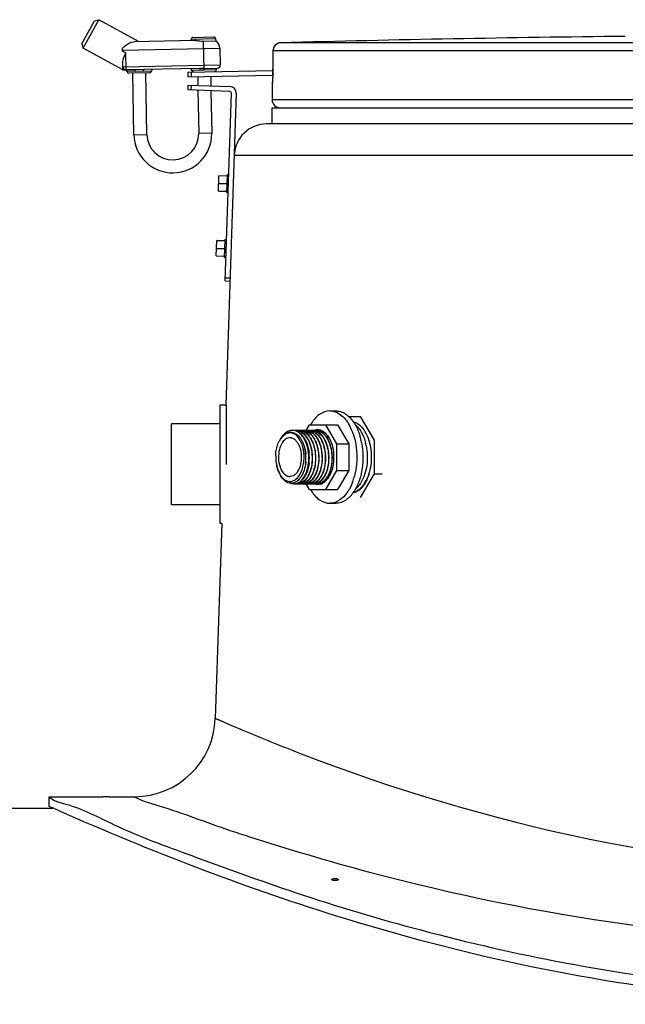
# Model space of a CAD drawing. Header units: millimetres. Extents: x 0 to 297, y 0 to 210.
# Tile 16 of 20: x 178.16 to 180.77, y 186.98 to 191.23. Entities that reach past the tile are written whole.
import ezdxf

# ---------------------------------------------------------------- set-up
doc = ezdxf.new("R2010")
doc.units = ezdxf.units.MM
doc.header["$LTSCALE"] = 16.335
doc.layers.get('0').update_dxf_attribs({"linetype": 'CONTINUOUS'})
doc.layers.add('AXES_REF', color=7, linetype='CONTINUOUS')

msp = doc.modelspace()

# ---------------------------------------------------------------- linework, layer by layer
at = {"color": 7, "linetype": 'Continuous'}
for p, q in [((178.4239, 191.1234), (178.478, 191.2215)), ((178.4293, 191.1044), (178.4971, 191.2269)), ((178.478, 191.2215), (178.4971, 191.2269)), ((178.6686, 191.1321), (178.4971, 191.2269)), ((178.4239, 191.1234), (178.4293, 191.1044)), ((178.9094, 191.1366), (178.6499, 191.1318)), ((178.8961, 191.1364), (178.8959, 191.1434)), ((178.9028, 191.1505), (178.9938, 191.1522)), ((179.0011, 191.1337), (178.9486, 191.1327)), ((179.0009, 191.1454), (179.0011, 191.1337)), ((178.5976, 191.0114), (178.4293, 191.1044)), ((178.5994, 191.0904), (178.5991, 191.1043)), ((179.0192, 191.1037), (179.0206, 191.0315)), ((179.2484, 191.0926), (179.2478, 191.0075)), ((178.6008, 191.0118), (178.6003, 191.0419)), ((178.6046, 191.0097), (178.6148, 191.0099)), ((178.6509, 191.0105), (178.6149, 191.0099)), ((178.7166, 190.9978), (178.6256, 190.9961)), ((178.6481, 190.7304), (178.6431, 190.9964)), ((178.9307, 191.0158), (178.6908, 191.0113)), ((178.7041, 190.7315), (178.6991, 190.9974)), ((178.8811, 191.0008), (179.2478, 191.0077)), ((178.8811, 191.0008), (178.8815, 190.9798)), ((178.8951, 191.0011), (178.8955, 190.9801)), ((179.0034, 191.0104), (179.0034, 191.0101)), ((179.2477, 191.0012), (179.2476, 190.9953)), ((179.2478, 191.0075), (179.2477, 191.0012)), ((178.8815, 190.9798), (179.2474, 190.9867)), ((178.9235, 190.9806), (178.9242, 190.943)), ((178.9795, 190.9817), (178.9802, 190.9411)), ((179.2464, 190.9627), (179.2461, 190.9583)), ((179.2465, 190.9632), (179.2464, 190.9627)), ((179.2466, 190.9649), (179.2465, 190.9632)), ((179.2467, 190.9669), (179.2466, 190.9649)), ((179.2468, 190.9692), (179.2467, 190.9669)), ((179.2469, 190.9724), (179.2468, 190.9692)), ((179.2471, 190.9761), (179.2469, 190.9724)), ((179.2472, 190.9802), (179.2471, 190.9761)), ((179.2474, 190.9848), (179.2472, 190.9802)), ((179.2475, 190.9898), (179.2474, 190.9848)), ((179.2476, 190.9953), (179.2475, 190.9898)), ((178.8811, 190.9444), (178.8804, 190.9234)), ((179.0623, 190.9174), (178.8804, 190.9234)), ((178.8811, 190.9444), (179.063, 190.9383)), ((178.8951, 190.944), (178.8944, 190.923)), ((178.9246, 190.922), (178.9281, 190.7357)), ((178.9806, 190.9201), (178.9841, 190.7367)), ((179.2448, 190.9523), (179.2448, 190.8815)), ((179.0419, 190.0986), (179.0691, 190.9101)), ((179.09, 190.9094), (179.0449, 189.5621)), ((184.5887, 190.7765), (179.221, 190.7765)), ((179.0128, 190.4864), (179.0151, 190.5531)), ((179.0501, 190.5519), (179.0151, 190.5531)), ((179.0502, 190.5571), (179.0476, 190.4801)), ((179.0572, 190.5568), (179.0502, 190.5571)), ((179.0128, 190.4864), (179.0478, 190.4853)), ((179.0546, 190.4799), (179.0476, 190.4801)), ((179.0035, 190.2066), (179.0057, 190.2732)), ((179.0407, 190.2721), (179.0057, 190.2732)), ((179.0409, 190.2772), (179.0383, 190.2003)), ((179.0478, 190.277), (179.0409, 190.2772)), ((179.0035, 190.2066), (179.0384, 190.2054)), ((179.0453, 190.2), (179.0383, 190.2003)), ((179.0423, 190.1126), (179.0633, 190.1119)), ((179.0419, 190.0986), (179.0629, 190.0979)), ((179.0198, 189.051), (179.0198, 189.562)), ((179.0449, 189.562), (179.0198, 189.562)), ((179.0478, 189.3065), (179.0478, 189.562)), ((179.5762, 189.513), (179.625, 189.513)), ((179.625, 189.513), (179.685, 189.4105)), ((178.8098, 189.1315), (178.8098, 189.4815)), ((179.0198, 189.4815), (178.8098, 189.4815)), ((179.3924, 189.4534), (179.4068, 189.478)), ((179.4068, 189.478), (179.5276, 189.478)), ((179.4746, 189.478), (179.5226, 189.396)), ((179.5276, 189.478), (179.5756, 189.396)), ((179.4336, 189.4535), (179.4337, 189.4535)), ((179.4336, 189.4535), (179.4337, 189.4535)), ((179.4659, 189.4471), (179.4658, 189.4472)), ((179.4659, 189.4471), (179.4658, 189.4472)), ((179.4669, 189.4465), (179.4669, 189.4465)), ((179.4669, 189.4464), (179.4669, 189.4465)), ((179.5226, 189.396), (179.5226, 189.28)), ((179.5226, 189.396), (179.5756, 189.396)), ((179.5756, 189.396), (179.5756, 189.28)), ((179.685, 189.4105), (179.685, 189.2655)), ((179.2777, 189.2644), (179.2809, 189.2586)), ((179.5226, 189.28), (179.4746, 189.198)), ((179.5226, 189.28), (179.5756, 189.28)), ((179.5756, 189.28), (179.5276, 189.198)), ((179.685, 189.2655), (179.625, 189.163)), ((179.685, 189.2655), (179.7191, 189.2655)), ((179.4068, 189.198), (179.3923, 189.2227)), ((179.4068, 189.198), (179.5276, 189.198)), ((179.0198, 189.1315), (178.8098, 189.1315)), ((179.0278, 189.0507), (178.9996, 188.2098)), ((179.0278, 189.051), (179.0198, 189.051)), ((178.2823, 187.8295), (178.2823, 187.8715)), ((178.2823, 187.8715), (178.5133, 187.8715)), ((178.5413, 187.8715), (178.6498, 187.8715)), ((176.3048, 187.8225), (178.298, 187.8225)), ((178.298, 187.8225), (178.2823, 187.8295))]:
    msp.add_line(p, q, dxfattribs=at)
at = {"color": 9, "linetype": 'Continuous'}
for p, q in [((178.8959, 191.1434), (179.0009, 191.1454)), ((178.951, 191.0094), (178.9486, 191.1327)), ((181.7689, 191.1274), (179.2825, 191.1274)), ((178.5993, 191.0958), (179.0192, 191.1037)), ((178.6135, 191.0826), (178.5994, 191.0904)), ((178.6149, 191.0099), (178.6135, 191.0826)), ((179.2484, 191.0924), (179.2479, 191.0139)), ((179.2484, 191.0926), (179.2484, 191.0924)), ((181.7671, 191.0924), (179.2484, 191.0924)), ((178.5976, 191.0114), (178.6008, 191.0118)), ((178.6006, 191.0236), (179.0206, 191.0315)), ((178.7235, 191.0049), (178.6185, 191.0029)), ((178.6908, 191.0113), (178.6509, 191.0105)), ((178.6887, 191.0042), (178.6533, 191.0036)), ((179.0034, 191.0101), (178.8985, 191.0082)), ((178.9508, 191.0163), (178.9307, 191.0158)), ((178.951, 191.0094), (178.9332, 191.0088)), ((178.9508, 191.0163), (179.0091, 191.0174)), ((179.0034, 191.0104), (178.951, 191.0094)), ((179.2479, 191.0139), (179.2479, 191.0137)), ((179.2479, 191.0139), (179.2479, 191.0137)), ((179.2479, 191.0139), (179.2479, 191.0137)), ((179.2455, 190.9523), (179.2448, 190.9523)), ((184.5648, 190.8815), (179.2448, 190.8815)), ((178.6481, 190.7304), (178.7041, 190.7315)), ((178.9841, 190.7367), (178.9281, 190.7357)), ((179.0811, 190.6412), (184.7286, 190.6412)), ((179.05, 190.5512), (179.015, 190.5524)), ((179.0129, 190.4871), (179.0478, 190.486)), ((179.0139, 190.519), (179.0489, 190.5179)), ((179.014, 190.5204), (179.049, 190.5193)), ((179.0046, 190.2406), (179.0396, 190.2394)), ((179.0046, 190.2392), (179.0395, 190.238)), ((179.0407, 190.2714), (179.0057, 190.2725)), ((179.0035, 190.2073), (179.0385, 190.2061)), ((178.9996, 188.2098), (178.9999, 188.2096)), ((178.9996, 188.2098), (179.0352, 188.1944))]:
    msp.add_line(p, q, dxfattribs=at)
msp.add_lwpolyline([(179.0047, 188.2075), (179.0155, 188.2029), (179.0355, 188.1942)], dxfattribs=at)
at = {"color": 7, "linetype": 'Continuous'}
for centre, radius, start, end in [((178.9029, 191.1435), 0.007, 91.0728, 181.0728), ((178.9939, 191.1452), 0.007, 1.0728, 91.0728), ((178.9842, 191.103), 0.035, 1.0728, 61.0728), ((179.2834, 191.0924), 0.035, 91.4864, 179.6295), ((181.9048, 90.064), 101.0974, 90.643576, 91.486375), ((178.6044, 191.0237), 0.014, 241.0718, 271.0716), ((178.6146, 191.0239), 0.014, 181.0728, 271.0728), ((178.6115, 191.0028), 0.007, 1.0728, 91.0728), ((178.6255, 191.0031), 0.007, 181.0728, 271.0728), ((178.7165, 191.0048), 0.007, 271.0728, 1.0728), ((178.7305, 191.005), 0.007, 91.0728, 181.0728), ((178.8915, 191.008), 0.007, 1.0728, 91.0728), ((178.9055, 191.0083), 0.007, 181.0728, 271.0728), ((178.9964, 191.01), 0.007, 271.0728, 1.0728), ((179.0104, 191.0106), 0.007, 100.6669, 181.0728), ((179.0066, 191.0312), 0.014, 280.6669, 1.0728), ((179.2798, 190.9523), 0.035, 162.6492, 180), ((179.0621, 190.9104), 0.007, 358.0816, 88.0816), ((179.0621, 190.9104), 0.028, 358.0816, 88.0816), ((179.2798, 190.8815), 0.035, 180, 270), ((179.221, 190.6365), 0.14, 90, 178.0816), ((178.8161, 190.7336), 0.168, 181.0728, 1.0728), ((178.8161, 190.7336), 0.112, 181.0728, 1.0728), ((179.3215, 189.4068), 0.0362, 90.0177, 97.4453), ((179.3247, 189.407), 0.0387, 91.5741, 95.8681), ((179.3321, 189.4113), 0.0422, 87.2021, 90.0032), ((179.3342, 189.4109), 0.0426, 81.6426, 89.9759), ((179.3321, 189.4112), 0.0423, 86.4294, 87.2023), ((179.3321, 189.4107), 0.0428, 80.4664, 86.4144), ((179.3463, 189.4109), 0.0425, 90.022, 98.0672), ((179.3339, 189.409), 0.0445, 72.3198, 81.5897), ((179.3463, 189.4113), 0.0422, 87.1951, 89.9986), ((179.3484, 189.4109), 0.0426, 81.8151, 89.9766), ((179.3463, 189.4106), 0.0429, 80.4034, 87.1782), ((179.3605, 189.4109), 0.0426, 90.0233, 98.2487), ((179.3481, 189.4094), 0.0441, 74.657, 81.7979), ((179.3478, 189.4079), 0.0457, 72.4573, 74.6761), ((179.3605, 189.4113), 0.0422, 87.1951, 89.9986), ((179.3626, 189.4109), 0.0426, 81.8792, 89.977), ((179.3747, 189.4109), 0.0426, 90.0236, 98.3109), ((179.3623, 189.409), 0.0445, 72.3676, 81.8311), ((179.3747, 189.4113), 0.0422, 87.1951, 89.9986), ((179.3768, 189.4109), 0.0426, 81.8174, 89.9766), ((179.3747, 189.4106), 0.0429, 80.4034, 87.1782), ((179.3889, 189.4109), 0.0426, 90.0234, 98.251), ((179.3765, 189.4094), 0.0441, 74.5979, 81.7995), ((179.3761, 189.4079), 0.0457, 72.4085, 74.6174), ((179.3889, 189.4113), 0.0422, 87.1951, 89.9986), ((179.391, 189.4109), 0.0426, 81.8189, 89.9766), ((179.3889, 189.4106), 0.0429, 80.4034, 87.1782), ((179.4032, 189.4105), 0.043, 96.2981, 98.2412), ((179.3907, 189.4094), 0.0441, 74.5557, 81.8006), ((179.4031, 189.4111), 0.0424, 90.0116, 96.3036), ((179.3903, 189.4079), 0.0457, 72.4093, 74.5757), ((179.4031, 189.4113), 0.0422, 87.1951, 89.9986), ((179.4051, 189.4109), 0.0426, 81.8195, 89.9766), ((179.4031, 189.4106), 0.0429, 80.4034, 87.1782), ((179.4173, 189.4109), 0.0426, 90.0234, 98.2532), ((179.4049, 189.4094), 0.0441, 74.5379, 81.801), ((179.4045, 189.4079), 0.0457, 72.4237, 74.5582), ((179.4173, 189.4113), 0.0422, 87.1951, 89.9986), ((179.4193, 189.4109), 0.0426, 81.8408, 89.9768), ((179.4315, 189.4109), 0.0426, 90.0233, 98.2737), ((179.419, 189.409), 0.0445, 72.3694, 81.7934), ((179.4315, 189.4113), 0.0422, 87.1951, 89.9986), ((179.4314, 189.4106), 0.0429, 80.4034, 87.1782), ((179.4335, 189.4109), 0.0426, 81.8162, 89.9766), ((179.4419, 189.4122), 0.0421, 88.6074, 101.1758), ((179.4457, 189.4109), 0.0426, 90.0234, 98.2497), ((179.4333, 189.4094), 0.0441, 74.6171, 81.7985), ((179.4418, 189.4128), 0.0416, 84.6231, 88.5404), ((179.4329, 189.4079), 0.0457, 72.4092, 74.6364), ((179.4418, 189.4122), 0.0421, 81.7706, 84.6245), ((179.4457, 189.4113), 0.0422, 87.1951, 89.9986), ((179.4477, 189.4113), 0.0422, 85.9179, 89.9959), ((179.4456, 189.4107), 0.0428, 81.035, 87.182), ((179.4417, 189.4114), 0.0429, 77.773, 81.7653), ((179.4293, 189.3997), 0.0546, 57.6503, 63.3674), ((179.427, 189.3959), 0.0591, 54.9339, 57.6832), ((179.4363, 189.3993), 0.0563, 57.0673, 58.2005), ((179.4349, 189.3971), 0.0589, 53.7955, 56.9969), ((179.4313, 189.3923), 0.0648, 48.1138, 53.7526), ((179.4263, 189.3867), 0.0723, 44.1277, 48.137), ((179.422, 189.3824), 0.0784, 41.8439, 44.1482), ((179.3732, 189.357), 0.11, 153.2601, 153.4604), ((179.3694, 189.359), 0.1057, 150.6987, 153.276), ((179.3651, 189.3613), 0.1008, 150.1089, 150.6831), ((179.3599, 189.3644), 0.0948, 146.5541, 150.1392), ((179.3473, 189.348), 0.1413, 19.7444, 25.2092), ((179.3336, 189.3429), 0.1559, 17.5671, 19.798), ((179.3888, 189.3619), 0.1106, 30.2204, 32.3914), ((179.3785, 189.356), 0.1225, 25.2074, 30.1705), ((179.3895, 189.3635), 0.1163, 28.695, 29.32), ((179.2031, 189.3338), 0.1874, 354.2965, 5.8205), ((179.2098, 189.3342), 0.1956, 353.606, 6.4295), ((179.224, 189.3342), 0.1956, 353.6122, 6.4182), ((179.2382, 189.3342), 0.1956, 353.6134, 6.4148), ((179.2523, 189.3342), 0.1956, 353.6131, 6.4105), ((179.2665, 189.3342), 0.1956, 353.5891, 6.3847), ((179.2807, 189.3342), 0.1956, 353.6132, 6.4101), ((179.2949, 189.3342), 0.1956, 353.6128, 6.4112), ((179.3091, 189.3342), 0.1956, 353.611, 6.414), ((179.5691, 189.3658), 0.311, 189.6935, 190.485), ((179.524, 189.3797), 0.2716, 202.4993, 203.0612), ((179.3787, 189.3176), 0.1135, 202.9877, 207.3327), ((179.3514, 189.3057), 0.0845, 209.2644, 213.7531), ((179.3716, 189.314), 0.1056, 207.3782, 207.8786), ((179.3663, 189.3112), 0.0995, 207.8459, 211.6361), ((179.3458, 189.302), 0.0778, 213.8078, 214.4411), ((179.3612, 189.3081), 0.0936, 211.6699, 212.1336), ((179.3552, 189.3042), 0.0864, 212.0678, 217.4159), ((179.3002, 189.3126), 0.1158, 333.1133, 333.7748), ((179.3871, 189.3036), 0.0976, 325.9978, 329.4467), ((179.3766, 189.3098), 0.1098, 329.4644, 333.8252), ((179.3457, 189.3233), 0.1436, 339.6503, 342.0105), ((179.4002, 189.3044), 0.0989, 326.0198, 330.3529), ((179.3896, 189.3104), 0.1112, 330.3358, 333.8023), ((179.4116, 189.3059), 0.0938, 326.6533, 327.0355), ((179.4105, 189.3066), 0.0951, 327.0359, 327.593), ((179.4088, 189.3077), 0.0971, 327.5941, 328.4799), ((179.3887, 189.313), 0.1173, 330.686, 331.8179), ((179.3272, 189.2619), 0.0372, 267.9535, 268.8037), ((179.3392, 189.2594), 0.0369, 270.0017, 273.2052), ((179.3413, 189.2598), 0.0373, 270.0334, 279.3226), ((179.3535, 189.2598), 0.0373, 260.5555, 269.9659), ((179.3534, 189.2594), 0.0369, 270.0016, 273.2048), ((179.3555, 189.2598), 0.0373, 270.0335, 279.3453), ((179.3534, 189.2597), 0.0372, 273.204, 275.3018), ((179.3676, 189.2598), 0.0373, 260.5782, 269.966), ((179.3676, 189.2594), 0.0369, 270.0016, 273.2048), ((179.3697, 189.2598), 0.0373, 270.0334, 279.333), ((179.3676, 189.2597), 0.0372, 273.204, 275.3018), ((179.3818, 189.2598), 0.0373, 260.5665, 269.966), ((179.3818, 189.2594), 0.0369, 270.0016, 273.2048), ((179.3839, 189.2598), 0.0373, 270.0334, 279.3355), ((179.3818, 189.2597), 0.0372, 273.204, 275.3018), ((179.3961, 189.2602), 0.0377, 260.5813, 264.3069), ((179.396, 189.2595), 0.037, 264.3067, 269.9909), ((179.396, 189.2594), 0.0369, 270.0016, 273.2048), ((179.398, 189.2598), 0.0373, 270.0334, 279.3373), ((179.396, 189.2597), 0.0372, 273.204, 275.3018), ((179.4102, 189.2598), 0.0373, 260.5708, 269.966), ((179.4102, 189.2594), 0.0369, 270.0016, 273.2048), ((179.3349, 189.3006), 0.0921, 325.7243, 325.9674), ((179.4122, 189.2598), 0.0373, 270.0324, 279.2351), ((179.4102, 189.2597), 0.0372, 273.204, 275.3018), ((179.4244, 189.2598), 0.0374, 260.4726, 269.9663), ((179.3636, 189.2894), 0.0738, 317.9342, 318.266), ((179.4425, 189.2662), 0.0475, 247.1253, 247.5344), ((179.4422, 189.2655), 0.0467, 247.529, 249.8609), ((179.4244, 189.2594), 0.0369, 270.0016, 273.2048), ((179.3874, 189.2795), 0.0599, 309.3497, 310.7114), ((179.4419, 189.2648), 0.046, 249.8663, 250.1285), ((179.4264, 189.2598), 0.0373, 270.0334, 279.3325), ((179.4244, 189.2597), 0.0372, 273.204, 275.3018), ((179.4075, 189.2715), 0.05, 300.0281, 303.3387), ((179.4386, 189.2598), 0.0373, 260.5659, 269.966), ((179.4046, 189.2758), 0.0552, 303.3891, 309.4079), ((179.4386, 189.2594), 0.0369, 270.0016, 273.2048), ((179.4406, 189.2598), 0.0373, 270.0334, 279.3295), ((179.4386, 189.2597), 0.0372, 273.204, 275.3018), ((179.4229, 189.2694), 0.0476, 297.9247, 300.0132), ((179.4399, 189.2637), 0.0448, 287.3142, 288.1127), ((179.4397, 189.2643), 0.0454, 288.1152, 289.9441), ((179.4392, 189.2656), 0.0469, 289.953, 293.4036), ((179.4385, 189.2672), 0.0486, 293.3958, 295.2824), ((179.4339, 189.2713), 0.0498, 300.4673, 302.4594), ((179.4369, 189.2705), 0.0523, 295.3466, 302.0923), ((179.4332, 189.2725), 0.0512, 302.4537, 303.1272), ((179.4358, 189.2717), 0.0502, 300.0283, 303.7097), ((179.4337, 189.2747), 0.0539, 303.7059, 306.8445), ((179.4333, 189.2762), 0.0589, 302.0942, 308.2013), ((179.4316, 189.2775), 0.0573, 306.8389, 309.3515), ((179.445, 189.2732), 0.0466, 296.8352, 300.0826), ((179.4435, 189.2757), 0.0495, 300.0848, 303.4258), ((179.4304, 189.28), 0.0638, 308.1448, 309.553), ((179.4285, 189.2823), 0.0667, 309.5601, 311.8833), ((179.427, 189.284), 0.069, 311.873, 312.3671), ((179.4238, 189.2874), 0.0736, 312.4125, 317.0437), ((179.4173, 189.292), 0.0778, 317.979, 322.0413), ((179.4366, 189.2849), 0.061, 310.6571, 312.0164), ((179.4339, 189.2878), 0.065, 312.0404, 315.6206), ((179.4198, 189.2912), 0.0792, 317.0027, 318.1923), ((179.4099, 189.2978), 0.0872, 322.0421, 326.009), ((179.4166, 189.294), 0.0835, 318.206, 320.8463), ((179.4288, 189.2928), 0.0721, 315.6367, 319.9937), ((179.5315, 189.2912), 0.1328, 328.9756, 332.3979), ((179.5041, 189.3042), 0.1631, 336.8538, 341.1788), ((178.6498, 188.2215), 0.35, 270, 358.0816)]:
    msp.add_arc(centre, radius, start, end, dxfattribs=at)
at = {"color": 9, "linetype": 'Continuous'}
for centre, radius, start, end in [((179.2834, 191.0923), 0.0351, 92.7428, 110.7822), ((179.2834, 191.0925), 0.0349, 91.4905, 92.6859), ((179.2834, 191.0924), 0.035, 177.7307, 179.629), ((179.2834, 191.0924), 0.035, 179.6295, 180), ((177.9626, 191.0207), 1.2854, 358.4846, 359.4213), ((177.8429, 191.0223), 1.405, 359.4068, 359.6516), ((179.2805, 190.9523), 0.0351, 170.9318, 179.9938), ((179.2805, 190.9523), 0.035, 168.2575, 170.9244), ((179.2284, 189.3327), 0.1623, 351.0115, 351.1325), ((179.3803, 189.32), 0.116, 201.733, 203.7538), ((182.6157, 198.4665), 11.3126, 251.69563, 252.11889)]:
    msp.add_arc(centre, radius, start, end, dxfattribs=at)
at = {"color": 7, "linetype": 'Continuous'}
for points, knots in [([(178.5991, 191.1043), (178.6032, 191.108), (178.6174, 191.1208), (178.636, 191.1315), (178.6499, 191.1318)], [0, 0, 0, 0, 0.285231, 1, 1, 1, 1]), ([(178.9486, 191.1327), (178.9415, 191.1326), (178.9283, 191.1339), (178.9154, 191.1368), (178.9094, 191.1366)], [0, 0, 0, 0, 0.546892, 1, 1, 1, 1]), ([(178.6003, 191.0419), (178.6002, 191.0452), (178.6022, 191.0596), (178.6088, 191.0726), (178.6135, 191.0826)], [0, 0, 0, 0, 0.230216, 1, 1, 1, 1]), ([(179.2808, 189.4166), (179.2832, 189.4202), (179.2922, 189.4322), (179.3062, 189.4413), (179.3168, 189.4427)], [0, 0, 0, 0, 0.286227, 1, 1, 1, 1]), ([(179.3321, 189.4535), (179.3225, 189.4535), (179.3012, 189.4454), (179.2876, 189.4282), (179.2817, 189.4182)], [0, 0, 0, 0, 0.452522, 1, 1, 1, 1]), ([(179.3208, 189.4455), (179.3171, 189.4451), (179.3012, 189.4411), (179.2887, 189.4286), (179.2817, 189.4182)], [0, 0, 0, 0, 0.225367, 1, 1, 1, 1]), ([(179.3545, 189.4265), (179.3522, 189.4291), (179.3432, 189.4377), (179.3305, 189.443), (179.3215, 189.443)], [0, 0, 0, 0, 0.278492, 1, 1, 1, 1]), ([(179.3413, 189.2226), (179.3498, 189.223), (179.3684, 189.2313), (179.3878, 189.2574), (179.4004, 189.2929), (179.4049, 189.3341), (179.4002, 189.3761), (179.3854, 189.4207), (179.359, 189.4496), (179.3392, 189.4529)], [0, 0, 0, 0, 0.091342, 0.203583, 0.339513, 0.490721, 0.643908, 0.785472, 1, 1, 1, 1]), ([(179.3459, 189.2416), (179.3576, 189.2503), (179.3758, 189.2794), (179.3854, 189.33), (179.3802, 189.3826), (179.3652, 189.4149), (179.3545, 189.4265)], [0, 0, 0, 0, 0.217624, 0.487082, 0.764283, 1, 1, 1, 1]), ([(179.3534, 189.4529), (179.3672, 189.4506), (179.3912, 189.4321), (179.4099, 189.3935), (179.4214, 189.3361), (179.4154, 189.2889), (179.4025, 189.2622)], [0, 0, 0, 0, 0.193411, 0.378791, 0.589779, 1, 1, 1, 1]), ([(179.3626, 189.4534), (179.3776, 189.4527), (179.4007, 189.4368), (179.4183, 189.4063), (179.4318, 189.365), (179.4339, 189.3102), (179.4211, 189.2673), (179.4099, 189.2502)], [0, 0, 0, 0, 0.191318, 0.312892, 0.449587, 0.740102, 1, 1, 1, 1]), ([(179.3818, 189.4529), (179.3975, 189.4502), (179.4244, 189.4269), (179.4423, 189.381), (179.4481, 189.3304), (179.4409, 189.2816), (179.4269, 189.2523), (179.4175, 189.2414)], [0, 0, 0, 0, 0.198018, 0.39224, 0.609364, 0.82085, 1, 1, 1, 1]), ([(179.396, 189.4529), (179.4331, 189.4466), (179.4596, 189.3825), (179.4607, 189.3225), (179.4542, 189.2788), (179.4401, 189.248), (179.4254, 189.2348)], [0, 0, 0, 0, 0.460897, 0.612032, 0.758219, 1, 1, 1, 1]), ([(179.4102, 189.4529), (179.4275, 189.45), (179.4515, 189.4271), (179.4674, 189.3894), (179.4769, 189.3411), (179.4724, 189.2838), (179.4498, 189.2413), (179.4337, 189.2303)], [0, 0, 0, 0, 0.204258, 0.336402, 0.481924, 0.771944, 1, 1, 1, 1]), ([(179.4194, 189.4534), (179.4339, 189.4527), (179.4563, 189.4378), (179.4738, 189.4088), (179.4877, 189.3692), (179.491, 189.3157), (179.48, 189.2734), (179.4701, 189.2557)], [0, 0, 0, 0, 0.190161, 0.310147, 0.445159, 0.734725, 1, 1, 1, 1]), ([(179.4558, 189.4463), (179.4691, 189.4381), (179.4912, 189.4082), (179.5045, 189.3538), (179.502, 189.296), (179.4881, 189.2594), (179.4776, 189.2454)], [0, 0, 0, 0, 0.214474, 0.480968, 0.759329, 1, 1, 1, 1]), ([(179.2601, 189.3433), (179.2603, 189.349), (179.262, 189.3705), (179.2677, 189.3919), (179.2748, 189.4062)], [0, 0, 0, 0, 0.263901, 1, 1, 1, 1]), ([(179.4916, 189.4193), (179.5048, 189.3951), (179.5157, 189.3386), (179.5051, 189.282), (179.4921, 189.2576)], [0, 0, 0, 0, 0.499354, 1, 1, 1, 1]), ([(179.2724, 189.2754), (179.2713, 189.278), (179.2672, 189.2889), (179.2646, 189.3004), (179.2634, 189.3092)], [0, 0, 0, 0, 0.23721, 1, 1, 1, 1]), ([(179.2634, 189.3092), (179.2639, 189.3062), (179.2663, 189.2948), (179.2698, 189.2837), (179.2731, 189.2757)], [0, 0, 0, 0, 0.258706, 1, 1, 1, 1]), ([(179.3258, 189.2248), (179.3172, 189.2251), (179.2981, 189.2333), (179.2862, 189.2493), (179.2809, 189.2586)], [0, 0, 0, 0, 0.448814, 1, 1, 1, 1]), ([(179.4025, 189.2622), (179.3974, 189.2518), (179.3859, 189.2338), (179.366, 189.2235), (179.3568, 189.2227)], [0, 0, 0, 0, 0.556184, 1, 1, 1, 1]), ([(179.4701, 189.2557), (179.4683, 189.2526), (179.4613, 189.2416), (179.4517, 189.232), (179.4435, 189.2276)], [0, 0, 0, 0, 0.278102, 1, 1, 1, 1]), ([(179.6641, 189.2717), (179.6633, 189.2683), (179.6617, 189.2615), (179.6596, 189.2549), (179.6585, 189.2516)], [0, 0, 0, 0, 0.504598, 1, 1, 1, 1]), ([(179.2865, 189.2517), (179.2882, 189.2497), (179.2948, 189.2427), (179.3031, 189.2371), (179.3098, 189.2349)], [0, 0, 0, 0, 0.272369, 1, 1, 1, 1]), ([(179.4099, 189.2502), (179.4074, 189.2463), (179.3977, 189.2335), (179.3825, 189.2237), (179.371, 189.2227)], [0, 0, 0, 0, 0.288695, 1, 1, 1, 1]), ([(179.4175, 189.2414), (179.4152, 189.2387), (179.4065, 189.2297), (179.3943, 189.2235), (179.3852, 189.2227)], [0, 0, 0, 0, 0.279224, 1, 1, 1, 1]), ([(179.4254, 189.2348), (179.4234, 189.2331), (179.4159, 189.2271), (179.4064, 189.2233), (179.3994, 189.2227)], [0, 0, 0, 0, 0.270672, 1, 1, 1, 1]), ([(179.4776, 189.2454), (179.4763, 189.2438), (179.4715, 189.2379), (179.4658, 189.2327), (179.4611, 189.2296)], [0, 0, 0, 0, 0.266729, 1, 1, 1, 1]), ([(179.6453, 189.2228), (179.6432, 189.2193), (179.6387, 189.2126), (179.6334, 189.2064), (179.6307, 189.2037)], [0, 0, 0, 0, 0.515371, 1, 1, 1, 1]), ([(179.6541, 189.2401), (179.6533, 189.2383), (179.6518, 189.2348), (179.6501, 189.2314), (179.6492, 189.2297)], [0, 0, 0, 0, 0.504684, 1, 1, 1, 1]), ([(179.601, 189.1854), (179.6, 189.1851), (179.5978, 189.1846), (179.5956, 189.1843), (179.5945, 189.1842)], [0, 0, 0, 0, 0.503337, 1, 1, 1, 1]), ([(179.6075, 189.1875), (179.6064, 189.1871), (179.6043, 189.1863), (179.6021, 189.1857), (179.601, 189.1854)], [0, 0, 0, 0, 0.504533, 1, 1, 1, 1]), ([(179.6307, 189.2037), (179.6273, 189.2001), (179.6201, 189.1939), (179.6117, 189.1892), (179.6075, 189.1875)], [0, 0, 0, 0, 0.521839, 1, 1, 1, 1]), ([(178.2823, 187.8715), (178.3005, 187.8529), (178.4071, 187.831), (178.5989, 187.7258), (178.9345, 187.6041), (179.3715, 187.4431), (179.9081, 187.2837), (180.755, 187.0888), (181.9048, 186.976), (183.0547, 187.0888), (183.9016, 187.2837), (184.4382, 187.4431), (184.8751, 187.6041), (185.2108, 187.7258), (185.4026, 187.831), (185.5092, 187.8529), (185.5273, 187.8715)], [0, 0, 0, 0, 0.010405, 0.04078, 0.08896, 0.152183, 0.227663, 0.312738, 0.5, 0.687262, 0.772337, 0.847817, 0.91104, 0.95922, 0.989595, 1, 1, 1, 1]), ([(180.206, 187.1714), (179.9606, 187.2274), (179.311, 187.4063), (178.6823, 187.6514), (178.2975, 187.8228)], [0, 0, 0, 0, 0.374068, 1, 1, 1, 1]), ([(183.6037, 187.1714), (183.0479, 187.0446), (181.9048, 186.9055), (180.7618, 187.0446), (180.206, 187.1714)], [0, 0, 0, 0, 0.5, 1, 1, 1, 1])]:
    msp.add_open_spline(points, degree=3, knots=knots, dxfattribs=at)
at = {"color": 9, "linetype": 'Continuous'}
for points, knots in [([(179.2709, 191.1251), (179.2647, 191.1227), (179.2533, 191.1141), (179.2487, 191.1005), (179.2484, 191.0938)], [0, 0, 0, 0, 0.49982, 1, 1, 1, 1]), ([(178.6508, 191.0105), (178.6511, 191.0105), (178.6533, 191.0087), (178.6532, 191.0058), (178.6533, 191.0036)], [0, 0, 0, 0, 0.136238, 1, 1, 1, 1]), ([(178.691, 191.0113), (178.6906, 191.0113), (178.6885, 191.0093), (178.6887, 191.0065), (178.6887, 191.0042)], [0, 0, 0, 0, 0.136234, 1, 1, 1, 1]), ([(178.9307, 191.0158), (178.9311, 191.0158), (178.9333, 191.0139), (178.9332, 191.011), (178.9332, 191.0088)], [0, 0, 0, 0, 0.136238, 1, 1, 1, 1]), ([(179.2463, 190.9593), (179.2462, 190.9576), (179.2455, 190.956), (179.2461, 190.9523), (179.2455, 190.9523)], [0, 0, 0, 0, 0.74268, 1, 1, 1, 1]), ([(179.2475, 190.9867), (179.2474, 190.9839), (179.2471, 190.9748), (179.2467, 190.9656), (179.2463, 190.9593)], [0, 0, 0, 0, 0.307968, 1, 1, 1, 1]), ([(179.0352, 188.1944), (179.146, 188.1466), (180.0535, 187.7741), (181.0434, 187.5525), (181.9048, 187.5525)], [0, 0, 0, 0, 0.122848, 1, 1, 1, 1]), ([(178.6498, 187.8715), (178.6828, 187.8531), (178.8256, 187.8156), (178.96, 187.7603), (179.0628, 187.7263)], [0, 0, 0, 0, 0.258381, 1, 1, 1, 1]), ([(179.1422, 187.7003), (179.3151, 187.6446), (180.2113, 187.3788), (181.1513, 187.2413), (181.9048, 187.2413)], [0, 0, 0, 0, 0.194264, 1, 1, 1, 1])]:
    msp.add_open_spline(points, degree=3, knots=knots, dxfattribs=at)
for points in [[(178.6008, 191.0118), (178.6027, 191.0106), (178.6054, 191.0094), (178.6073, 191.0105)], [(179.3888, 189.3077), (179.3921, 189.3289), (179.3913, 189.3511), (179.3866, 189.372)]]:
    msp.add_open_spline(points, degree=3, dxfattribs=at)
at = {"color": 7, "linetype": 'Continuous'}
for points in [[(179.3237, 189.4457), (179.327, 189.4458), (179.3304, 189.4454), (179.3337, 189.4446)], [(179.3337, 189.4446), (179.337, 189.4439), (179.3402, 189.4427), (179.3433, 189.4411)], [(179.3433, 189.4411), (179.3463, 189.4397), (179.3491, 189.4378), (179.3517, 189.4358)], [(179.3474, 189.4514), (179.3498, 189.4506), (179.3522, 189.4497), (179.3544, 189.4485)], [(179.3517, 189.4358), (179.3546, 189.4336), (179.3572, 189.4312), (179.3597, 189.4286)], [(179.3544, 189.4485), (179.3569, 189.4473), (179.3593, 189.4459), (179.3616, 189.4443)], [(179.3597, 189.4286), (179.3625, 189.4256), (179.365, 189.4224), (179.3674, 189.419)], [(179.3687, 189.4485), (179.3664, 189.4497), (179.364, 189.4507), (179.3615, 189.4514)], [(179.3616, 189.4443), (179.3641, 189.4425), (179.3664, 189.4406), (179.3687, 189.4385)], [(179.3758, 189.4443), (179.3735, 189.4459), (179.3711, 189.4473), (179.3687, 189.4485)], [(179.3687, 189.4385), (179.3712, 189.4362), (179.3736, 189.4336), (179.3758, 189.4309)], [(179.3828, 189.4485), (179.3806, 189.4497), (179.3782, 189.4507), (179.3757, 189.4514)], [(179.3828, 189.4385), (179.3806, 189.4406), (179.3782, 189.4425), (179.3758, 189.4443)], [(179.3758, 189.4309), (179.3783, 189.4278), (179.3807, 189.4245), (179.3828, 189.4211)], [(179.3899, 189.4443), (179.3877, 189.4459), (179.3853, 189.4473), (179.3828, 189.4485)], [(179.39, 189.4309), (179.3877, 189.4336), (179.3854, 189.4362), (179.3828, 189.4385)], [(179.397, 189.4485), (179.3948, 189.4497), (179.3924, 189.4507), (179.3899, 189.4514)], [(179.397, 189.4385), (179.3948, 189.4406), (179.3924, 189.4425), (179.3899, 189.4443)], [(179.3971, 189.4211), (179.3949, 189.4245), (179.3925, 189.4278), (179.39, 189.4309)], [(179.4041, 189.4443), (179.4019, 189.4459), (179.3995, 189.4473), (179.397, 189.4485)], [(179.4041, 189.4309), (179.4019, 189.4336), (179.3996, 189.4362), (179.397, 189.4385)], [(179.4112, 189.4485), (179.4089, 189.4497), (179.4066, 189.4507), (179.4041, 189.4514)], [(179.4112, 189.4385), (179.409, 189.4406), (179.4066, 189.4425), (179.4041, 189.4443)], [(179.4112, 189.4211), (179.4091, 189.4245), (179.4067, 189.4278), (179.4041, 189.4309)], [(179.4183, 189.4443), (179.4161, 189.4459), (179.4137, 189.4473), (179.4112, 189.4485)], [(179.4183, 189.4309), (179.4161, 189.4336), (179.4138, 189.4362), (179.4112, 189.4385)], [(179.4254, 189.4485), (179.4231, 189.4497), (179.4208, 189.4507), (179.4183, 189.4514)], [(179.4254, 189.4385), (179.4232, 189.4406), (179.4208, 189.4425), (179.4183, 189.4443)], [(179.4254, 189.4211), (179.4233, 189.4245), (179.4209, 189.4278), (179.4183, 189.4309)], [(179.4235, 189.4533), (179.4289, 189.4556), (179.4348, 189.457), (179.4407, 189.457)], [(179.4325, 189.4443), (179.4303, 189.4459), (179.4279, 189.4473), (179.4254, 189.4485)], [(179.4325, 189.4309), (179.4303, 189.4336), (179.428, 189.4362), (179.4254, 189.4385)], [(179.4396, 189.4485), (179.4373, 189.4497), (179.435, 189.4507), (179.4325, 189.4514)], [(179.4396, 189.4385), (179.4374, 189.4406), (179.435, 189.4425), (179.4325, 189.4443)], [(179.4396, 189.4211), (179.4375, 189.4245), (179.4351, 189.4278), (179.4325, 189.4309)], [(179.4386, 189.4529), (179.4447, 189.4519), (179.4506, 189.4495), (179.4558, 189.4463)], [(179.4467, 189.4443), (179.4445, 189.4459), (179.4421, 189.4473), (179.4396, 189.4485)], [(179.4467, 189.4309), (179.4445, 189.4336), (179.4421, 189.4362), (179.4396, 189.4385)], [(179.4407, 189.457), (179.4484, 189.457), (179.4563, 189.4546), (179.4629, 189.4508)], [(179.4538, 189.4485), (179.4515, 189.4497), (179.4491, 189.4507), (179.4467, 189.4514)], [(179.4538, 189.4385), (179.4516, 189.4406), (179.4492, 189.4425), (179.4467, 189.4443)], [(179.4538, 189.4211), (179.4517, 189.4245), (179.4493, 189.4278), (179.4467, 189.4309)], [(179.4658, 189.4472), (179.4612, 189.45), (179.4561, 189.4522), (179.4507, 189.4534)], [(179.4609, 189.4309), (179.4587, 189.4336), (179.4563, 189.4362), (179.4538, 189.4385)], [(179.468, 189.4385), (179.4658, 189.4406), (179.4634, 189.4425), (179.4609, 189.4443)], [(179.468, 189.4211), (179.4658, 189.4245), (179.4635, 189.4278), (179.4609, 189.4309)], [(179.4629, 189.4508), (179.4652, 189.4494), (179.4674, 189.448), (179.4695, 189.4463)], [(179.4751, 189.4309), (179.4729, 189.4336), (179.4705, 189.4362), (179.468, 189.4385)], [(179.4695, 189.4463), (179.4739, 189.4429), (179.4779, 189.4388), (179.4815, 189.4345)], [(179.4822, 189.4211), (179.48, 189.4245), (179.4777, 189.4278), (179.4751, 189.4309)], [(179.4909, 189.4204), (179.4878, 189.4255), (179.4843, 189.4303), (179.4804, 189.4348)], [(179.4815, 189.4345), (179.485, 189.4301), (179.4882, 189.4253), (179.4909, 189.4204)], [(179.3674, 189.419), (179.3702, 189.415), (179.3727, 189.4107), (179.3749, 189.4062)], [(179.3749, 189.4062), (179.3778, 189.4004), (179.3803, 189.3943), (179.3823, 189.3881)], [(179.3823, 189.3881), (179.386, 189.3767), (179.3884, 189.3648), (179.3896, 189.3528)], [(179.3828, 189.4211), (179.3855, 189.417), (179.3879, 189.4126), (179.39, 189.4082)], [(179.39, 189.4082), (179.3927, 189.4023), (179.3951, 189.3962), (179.397, 189.39)], [(179.397, 189.39), (179.4005, 189.379), (179.4028, 189.3675), (179.4041, 189.3561)], [(179.4042, 189.4081), (179.402, 189.4126), (179.3997, 189.417), (179.3971, 189.4211)], [(179.4112, 189.39), (179.4093, 189.3962), (179.4069, 189.4023), (179.4042, 189.4081)], [(179.4183, 189.4081), (179.4162, 189.4126), (179.4139, 189.417), (179.4112, 189.4211)], [(179.4183, 189.356), (179.417, 189.3675), (179.4147, 189.379), (179.4112, 189.39)], [(179.4254, 189.39), (179.4235, 189.3962), (179.4211, 189.4023), (179.4183, 189.4081)], [(179.4325, 189.4081), (179.4304, 189.4126), (179.4281, 189.417), (179.4254, 189.4211)], [(179.4325, 189.356), (179.4312, 189.3675), (179.4289, 189.379), (179.4254, 189.39)], [(179.4396, 189.39), (179.4377, 189.3962), (179.4353, 189.4023), (179.4325, 189.4081)], [(179.4467, 189.4081), (179.4446, 189.4126), (179.4423, 189.417), (179.4396, 189.4211)], [(179.4467, 189.356), (179.4454, 189.3675), (179.4431, 189.379), (179.4396, 189.39)], [(179.4538, 189.39), (179.4518, 189.3962), (179.4495, 189.4023), (179.4467, 189.4081)], [(179.4609, 189.4081), (179.4588, 189.4126), (179.4565, 189.417), (179.4538, 189.4211)], [(179.4609, 189.3559), (179.4596, 189.3675), (179.4573, 189.3789), (179.4538, 189.39)], [(179.468, 189.3899), (179.466, 189.3962), (179.4637, 189.4023), (179.4609, 189.4081)], [(179.4751, 189.4082), (179.473, 189.4126), (179.4706, 189.417), (179.468, 189.4211)], [(179.4751, 189.356), (179.4738, 189.3675), (179.4715, 189.3789), (179.468, 189.3899)], [(179.4893, 189.356), (179.488, 189.3675), (179.4857, 189.379), (179.4822, 189.39)], [(179.4964, 189.39), (179.4944, 189.3962), (179.4921, 189.4023), (179.4893, 189.4081)], [(179.5035, 189.356), (179.5022, 189.3675), (179.4999, 189.379), (179.4964, 189.39)], [(179.2601, 189.3433), (179.2601, 189.3333), (179.2609, 189.3233), (179.2626, 189.3134)], [(179.3897, 189.3152), (179.3885, 189.3033), (179.3861, 189.2915), (179.3824, 189.2802)], [(179.4042, 189.3124), (179.4029, 189.3011), (179.4006, 189.2898), (179.3971, 189.279)], [(179.4112, 189.279), (179.4148, 189.2898), (179.4171, 189.3011), (179.4183, 189.3124)], [(179.4254, 189.279), (179.429, 189.2898), (179.4313, 189.3011), (179.4325, 189.3124)], [(179.4396, 189.279), (179.4432, 189.2898), (179.4455, 189.3011), (179.4467, 189.3124)], [(179.4538, 189.279), (179.4573, 189.2898), (179.4596, 189.301), (179.4609, 189.3123)], [(179.468, 189.279), (179.4715, 189.2898), (179.4738, 189.3011), (179.4751, 189.3124)], [(179.4822, 189.279), (179.4857, 189.2898), (179.488, 189.3011), (179.4893, 189.3124)], [(179.4964, 189.279), (179.4999, 189.2898), (179.5022, 189.3011), (179.5035, 189.3124)], [(179.2777, 189.2644), (179.2757, 189.2679), (179.2739, 189.2716), (179.2724, 189.2754)], [(179.2865, 189.2517), (179.2848, 189.2537), (179.2831, 189.2558), (179.2816, 189.258)], [(179.3752, 189.2625), (179.3731, 189.2582), (179.3707, 189.2541), (179.3679, 189.2502)], [(179.3824, 189.2802), (179.3805, 189.2742), (179.3781, 189.2682), (179.3752, 189.2625)], [(179.39, 189.2614), (179.3879, 189.2571), (179.3855, 189.253), (179.3828, 189.249)], [(179.3971, 189.279), (179.3951, 189.273), (179.3927, 189.267), (179.39, 189.2614)], [(179.397, 189.2491), (179.3994, 189.2526), (179.4016, 189.2563), (179.4035, 189.2602)], [(179.4041, 189.2614), (179.4069, 189.267), (179.4093, 189.273), (179.4112, 189.279)], [(179.4112, 189.2491), (179.4139, 189.253), (179.4162, 189.2571), (179.4183, 189.2614)], [(179.4183, 189.2614), (179.4211, 189.267), (179.4235, 189.273), (179.4254, 189.279)], [(179.4254, 189.2491), (179.4281, 189.253), (179.4304, 189.2571), (179.4325, 189.2614)], [(179.4325, 189.2614), (179.4353, 189.267), (179.4377, 189.273), (179.4396, 189.279)], [(179.4396, 189.2491), (179.4423, 189.253), (179.4446, 189.2571), (179.4467, 189.2614)], [(179.4467, 189.2614), (179.4495, 189.267), (179.4519, 189.273), (179.4538, 189.279)], [(179.4538, 189.2491), (179.4565, 189.253), (179.4588, 189.2571), (179.4609, 189.2614)], [(179.4609, 189.2614), (179.4637, 189.267), (179.4661, 189.2729), (179.468, 189.279)], [(179.4751, 189.2614), (179.477, 189.2653), (179.4787, 189.2693), (179.4803, 189.2734)], [(179.4909, 189.2556), (179.4881, 189.2506), (179.4849, 189.2458), (179.4813, 189.2413)], [(179.4841, 189.2464), (179.4862, 189.2489), (179.4882, 189.2516), (179.49, 189.2543)], [(179.4893, 189.2614), (179.4921, 189.267), (179.4944, 189.273), (179.4964, 189.279)], [(179.3098, 189.2349), (179.3149, 189.2332), (179.3206, 189.2326), (179.3259, 189.2333)], [(179.3259, 189.2333), (179.3297, 189.2337), (179.3333, 189.2348), (179.3367, 189.2363)], [(179.3372, 189.2261), (179.3337, 189.2252), (179.33, 189.2247), (179.3264, 189.2248)], [(179.3392, 189.2225), (179.3349, 189.2225), (179.3305, 189.2233), (179.3264, 189.2248)], [(179.3367, 189.2363), (179.34, 189.2377), (179.3431, 189.2395), (179.3459, 189.2416)], [(179.3455, 189.2294), (179.3428, 189.228), (179.3401, 189.2269), (179.3372, 189.2261)], [(179.3531, 189.2343), (179.3507, 189.2324), (179.3482, 189.2308), (179.3455, 189.2294)], [(179.3544, 189.2249), (179.3521, 189.224), (179.3497, 189.2234), (179.3473, 189.223)], [(179.3606, 189.241), (179.3583, 189.2386), (179.3558, 189.2363), (179.3531, 189.2343)], [(179.3615, 189.2282), (179.3593, 189.2269), (179.3569, 189.2257), (179.3544, 189.2249)], [(179.3679, 189.2502), (179.3657, 189.247), (179.3632, 189.2439), (179.3606, 189.241)], [(179.3687, 189.2331), (179.3664, 189.2313), (179.364, 189.2296), (179.3615, 189.2282)], [(179.3615, 189.223), (179.3639, 189.2234), (179.3663, 189.224), (179.3686, 189.2249)], [(179.3686, 189.2249), (179.3711, 189.2257), (179.3735, 189.2269), (179.3757, 189.2282)], [(179.3758, 189.24), (179.3736, 189.2375), (179.3712, 189.2352), (179.3687, 189.2331)], [(179.3757, 189.2282), (179.3782, 189.2296), (179.3806, 189.2313), (179.3829, 189.2331)], [(179.3757, 189.223), (179.3781, 189.2234), (179.3805, 189.224), (179.3828, 189.2249)], [(179.3828, 189.249), (179.3807, 189.2459), (179.3783, 189.2428), (179.3758, 189.24)], [(179.3828, 189.2249), (179.3853, 189.2257), (179.3877, 189.2269), (179.3899, 189.2282)], [(179.3829, 189.2331), (179.3854, 189.2352), (179.3877, 189.2375), (179.3899, 189.2399)], [(179.3899, 189.2399), (179.3925, 189.2428), (179.3949, 189.2459), (179.397, 189.2491)], [(179.3899, 189.2282), (179.3924, 189.2296), (179.3948, 189.2313), (179.397, 189.2331)], [(179.3899, 189.223), (179.3923, 189.2234), (179.3947, 189.224), (179.397, 189.2249)], [(179.397, 189.2331), (179.3996, 189.2352), (179.402, 189.2375), (179.4041, 189.24)], [(179.397, 189.2249), (179.3995, 189.2257), (179.4019, 189.2269), (179.4041, 189.2282)], [(179.4041, 189.24), (179.4066, 189.2427), (179.4089, 189.2457), (179.411, 189.2487)], [(179.4041, 189.2282), (179.4066, 189.2296), (179.409, 189.2313), (179.4112, 189.2331)], [(179.4041, 189.223), (179.4065, 189.2234), (179.4089, 189.224), (179.4112, 189.2249)], [(179.4112, 189.2331), (179.4138, 189.2352), (179.4161, 189.2375), (179.4183, 189.24)], [(179.4112, 189.2249), (179.4137, 189.2258), (179.416, 189.2269), (179.4183, 189.2282)], [(179.4337, 189.2303), (179.4278, 189.2262), (179.4208, 189.2233), (179.4136, 189.2227)], [(179.4182, 189.223), (179.4207, 189.2234), (179.4231, 189.224), (179.4254, 189.2249)], [(179.4183, 189.2282), (179.4208, 189.2296), (179.4232, 189.2313), (179.4254, 189.2331)], [(179.4186, 189.2403), (179.4211, 189.243), (179.4234, 189.246), (179.4254, 189.2491)], [(179.4254, 189.2249), (179.4279, 189.2257), (179.4302, 189.2269), (179.4325, 189.2282)], [(179.4532, 189.2209), (179.4446, 189.2183), (179.4347, 189.2185), (179.4263, 189.2216)], [(179.4265, 189.2341), (179.4287, 189.2359), (179.4307, 189.2379), (179.4325, 189.24)], [(179.4435, 189.2276), (179.4387, 189.2249), (179.4333, 189.2232), (179.4278, 189.2227)], [(179.4325, 189.24), (179.4351, 189.2428), (179.4375, 189.2459), (179.4396, 189.2491)], [(179.4325, 189.223), (179.4349, 189.2234), (179.4373, 189.224), (179.4396, 189.2249)], [(179.4396, 189.2331), (179.4422, 189.2352), (179.4445, 189.2375), (179.4467, 189.24)], [(179.4396, 189.2249), (179.4415, 189.2255), (179.4434, 189.2264), (179.4452, 189.2273)], [(179.4591, 189.2284), (179.454, 189.2253), (179.448, 189.2232), (179.442, 189.2227)], [(179.4467, 189.24), (179.4493, 189.2428), (179.4517, 189.2459), (179.4538, 189.2491)], [(179.4467, 189.2282), (179.4492, 189.2296), (179.4516, 189.2313), (179.4538, 189.2331)], [(179.4467, 189.223), (179.4491, 189.2234), (179.4515, 189.224), (179.4538, 189.2249)], [(179.4538, 189.2331), (179.4564, 189.2352), (179.4587, 189.2375), (179.4609, 189.24)], [(179.4538, 189.2249), (179.4562, 189.2257), (179.4586, 189.2269), (179.4609, 189.2282)], [(179.4609, 189.24), (179.4635, 189.2428), (179.4659, 189.2459), (179.468, 189.2491)], [(179.468, 189.2331), (179.4705, 189.2352), (179.4729, 189.2375), (179.4751, 189.24)], [(179.4708, 189.2344), (179.4727, 189.2356), (179.4746, 189.2371), (179.4764, 189.2386)]]:
    msp.add_open_spline(points, degree=3, dxfattribs=at)
at = {"layer": 'AXES_REF', "color": 7, "linetype": 'Continuous'}
for p, q in [((179.2448, 190.7765), (179.2448, 190.8465)), ((179.2448, 190.8465), (184.5648, 190.8465)), ((179.4937, 189.5375), (179.5202, 189.5375)), ((179.4937, 189.1385), (179.5202, 189.1385)), ((178.5152, 187.8715), (178.5133, 187.8715)), ((178.5413, 187.8715), (178.5152, 187.8715))]:
    msp.add_line(p, q, dxfattribs=at)
for points in [[(179.5026, 187.5136), (179.5029, 187.5144), (179.5035, 187.5151), (179.5045, 187.5158), (179.5059, 187.5164), (179.5077, 187.5169), (179.5096, 187.5173), (179.5118, 187.5176), (179.5142, 187.5178), (179.5166, 187.5179), (179.5189, 187.5178), (179.5213, 187.5176), (179.5235, 187.5173), (179.5255, 187.5169), (179.5273, 187.5164), (179.5287, 187.5158), (179.5297, 187.5151), (179.5303, 187.5144), (179.5306, 187.5136)], [(179.5306, 187.5136), (179.5303, 187.5128), (179.5297, 187.5121), (179.5287, 187.5115), (179.5273, 187.5109), (179.5255, 187.5103), (179.5236, 187.5099), (179.5214, 187.5096), (179.519, 187.5094), (179.5166, 187.5093), (179.5142, 187.5094), (179.5118, 187.5096), (179.5097, 187.5099), (179.5077, 187.5103), (179.5059, 187.5108), (179.5045, 187.5115), (179.5035, 187.5121), (179.5029, 187.5128), (179.5026, 187.5136)]]:
    msp.add_lwpolyline(points, dxfattribs=at)
for centre, radius, start, end in [((179.3992, 189.376), 0.2049, 25.7033, 28.8391), ((179.3808, 189.3671), 0.2253, 22.3588, 25.7012), ((179.3668, 189.3613), 0.2404, 20.9142, 22.38), ((179.36, 189.3587), 0.2477, 20.1316, 20.9174), ((179.3544, 189.3566), 0.2536, 19.2209, 20.1311), ((179.3551, 189.3484), 0.2807, 14.3838, 16.7), ((179.5118, 189.3783), 0.136, 31.6162, 33.2683), ((179.5224, 189.3743), 0.1437, 28.254, 32.8866), ((179.5109, 189.368), 0.1567, 26.9439, 28.3008), ((179.3215, 189.3929), 0.0291, 80.3539, 89.9613), ((179.3361, 189.3436), 0.3003, 10.3425, 14.3656), ((179.4251, 189.3427), 0.2302, 11.4387, 14.0285), ((179.3215, 189.2827), 0.0287, 270.0015, 272.8692), ((179.3401, 189.3243), 0.2688, 339.9278, 345.336), ((179.3589, 189.3177), 0.2489, 339.4351, 339.8674), ((179.5157, 189.2952), 0.1314, 326.1919, 326.6247), ((179.512, 189.2976), 0.1358, 326.6319, 328.3847), ((179.5333, 189.2947), 0.1307, 325.9282, 326.49), ((179.528, 189.2982), 0.137, 326.5062, 329.1207), ((179.516, 189.3053), 0.151, 329.1429, 333.0893), ((179.4125, 189.2927), 0.1897, 328.9892, 331.1468), ((179.4709, 189.2716), 0.1514, 319.9014, 324.7755), ((179.4611, 189.2787), 0.1635, 324.722, 325.2662), ((179.4522, 189.2847), 0.1743, 325.2997, 329.0114), ((179.5802, 189.2454), 0.0618, 292.6424, 293.3279), ((179.5786, 189.2488), 0.0655, 293.3955, 300.3371)]:
    msp.add_arc(centre, radius, start, end, dxfattribs=at)
for points, knots in [([(179.4937, 189.5375), (179.4778, 189.5375), (179.4424, 189.5237), (179.4203, 189.4948), (179.4106, 189.478)], [0, 0, 0, 0, 0.450184, 1, 1, 1, 1]), ([(179.4937, 189.5375), (179.5101, 189.5375), (179.5466, 189.5228), (179.5689, 189.4924), (179.5787, 189.4748)], [0, 0, 0, 0, 0.448345, 1, 1, 1, 1]), ([(179.5202, 189.5375), (179.5251, 189.5375), (179.5458, 189.5353), (179.5647, 189.5238), (179.5762, 189.513)], [0, 0, 0, 0, 0.236239, 1, 1, 1, 1]), ([(179.5762, 189.513), (179.5779, 189.5114), (179.585, 189.5044), (179.5912, 189.4966), (179.5955, 189.4905)], [0, 0, 0, 0, 0.239827, 1, 1, 1, 1]), ([(179.5954, 189.4904), (179.5999, 189.4893), (179.6194, 189.4819), (179.6343, 189.4657), (179.643, 189.4523)], [0, 0, 0, 0, 0.224659, 1, 1, 1, 1]), ([(179.5955, 189.4905), (179.5985, 189.4861), (179.6105, 189.4669), (179.6191, 189.4457), (179.624, 189.4291)], [0, 0, 0, 0, 0.23404, 1, 1, 1, 1]), ([(179.6034, 189.4778), (179.6055, 189.4762), (179.6139, 189.4688), (179.6209, 189.4601), (179.6256, 189.4529)], [0, 0, 0, 0, 0.235184, 1, 1, 1, 1]), ([(179.6277, 189.4496), (179.6289, 189.4476), (179.6339, 189.439), (179.6381, 189.4299), (179.6408, 189.4228)], [0, 0, 0, 0, 0.24053, 1, 1, 1, 1]), ([(179.6506, 189.439), (179.6632, 189.4143), (179.6766, 189.3575), (179.6718, 189.2998), (179.664, 189.2718)], [0, 0, 0, 0, 0.487115, 1, 1, 1, 1]), ([(179.2848, 189.3938), (179.2811, 189.3869), (179.2698, 189.3554), (179.2709, 189.3195), (179.2791, 189.2955)], [0, 0, 0, 0, 0.236748, 1, 1, 1, 1]), ([(179.3113, 189.4202), (179.3086, 189.4192), (179.2973, 189.4133), (179.2893, 189.4026), (179.2848, 189.3938)], [0, 0, 0, 0, 0.220994, 1, 1, 1, 1]), ([(179.6031, 189.4076), (179.6112, 189.3703), (179.613, 189.3182), (179.6033, 189.2683), (179.6002, 189.2563)], [0, 0, 0, 0, 0.753846, 1, 1, 1, 1]), ([(179.6316, 189.3975), (179.6381, 189.362), (179.6392, 189.2916), (179.6186, 189.2234), (179.6016, 189.195)], [0, 0, 0, 0, 0.522375, 1, 1, 1, 1]), ([(179.6507, 189.3884), (179.6565, 189.36), (179.658, 189.3036), (179.6415, 189.2489), (179.6277, 189.2264)], [0, 0, 0, 0, 0.522367, 1, 1, 1, 1]), ([(179.3651, 189.3768), (179.371, 189.3572), (179.3725, 189.3289), (179.3662, 189.3025), (179.3641, 189.2962)], [0, 0, 0, 0, 0.755008, 1, 1, 1, 1]), ([(179.2791, 189.2955), (179.2806, 189.2912), (179.2865, 189.2769), (179.2967, 189.2633), (179.3065, 189.258)], [0, 0, 0, 0, 0.287506, 1, 1, 1, 1]), ([(179.664, 189.2718), (179.6631, 189.2687), (179.6595, 189.2568), (179.6548, 189.2452), (179.6506, 189.237)], [0, 0, 0, 0, 0.259407, 1, 1, 1, 1]), ([(179.6249, 189.222), (179.6233, 189.2197), (179.6171, 189.211), (179.6096, 189.2031), (179.6034, 189.1982)], [0, 0, 0, 0, 0.26534, 1, 1, 1, 1]), ([(179.6416, 189.2215), (179.6399, 189.2191), (179.6335, 189.2102), (179.6257, 189.2022), (179.6193, 189.1973)], [0, 0, 0, 0, 0.265907, 1, 1, 1, 1]), ([(179.4106, 189.1979), (179.4203, 189.1811), (179.4424, 189.1523), (179.4778, 189.1385), (179.4937, 189.1385)], [0, 0, 0, 0, 0.549816, 1, 1, 1, 1]), ([(179.5751, 189.195), (179.5654, 189.179), (179.5434, 189.1514), (179.5091, 189.1385), (179.4937, 189.1385)], [0, 0, 0, 0, 0.548094, 1, 1, 1, 1]), ([(179.5762, 189.163), (179.5721, 189.1591), (179.5561, 189.1461), (179.5352, 189.1385), (179.5202, 189.1385)], [0, 0, 0, 0, 0.273425, 1, 1, 1, 1])]:
    msp.add_open_spline(points, degree=3, knots=knots, dxfattribs=at)
for points in [[(179.594, 189.4401), (179.5977, 189.4295), (179.6007, 189.4186), (179.6031, 189.4076)], [(179.6408, 189.4228), (179.6439, 189.4149), (179.6464, 189.4068), (179.6485, 189.3985)], [(179.3215, 189.422), (179.318, 189.422), (179.3145, 189.4213), (179.3113, 189.4202)], [(179.3263, 189.4216), (179.3304, 189.4209), (179.3344, 189.4193), (179.3379, 189.4172)], [(179.3379, 189.4172), (179.3416, 189.415), (179.3449, 189.4121), (179.3478, 189.409)], [(179.3478, 189.409), (179.3512, 189.4052), (179.3542, 189.401), (179.3567, 189.3966)], [(179.3567, 189.3966), (179.3603, 189.3903), (179.363, 189.3836), (179.3651, 189.3768)], [(179.3641, 189.2962), (179.3619, 189.2894), (179.3589, 189.2829), (179.3552, 189.2768)], [(179.3065, 189.258), (179.311, 189.2555), (179.3163, 189.254), (179.3215, 189.254)], [(179.3352, 189.2574), (179.3314, 189.2555), (179.3272, 189.2542), (179.3229, 189.254)], [(179.3457, 189.2649), (179.3426, 189.2619), (179.3391, 189.2593), (179.3352, 189.2574)], [(179.3552, 189.2768), (179.3525, 189.2725), (179.3494, 189.2684), (179.3457, 189.2649)], [(179.5919, 189.2303), (179.5882, 189.2203), (179.5838, 189.2105), (179.5787, 189.2012)], [(179.5867, 189.1741), (179.5834, 189.1702), (179.5799, 189.1664), (179.5762, 189.163)], [(179.6193, 189.1973), (179.6169, 189.1955), (179.6144, 189.1938), (179.6118, 189.1923)]]:
    msp.add_open_spline(points, degree=3, dxfattribs=at)

doc.saveas('drawing.dxf')
